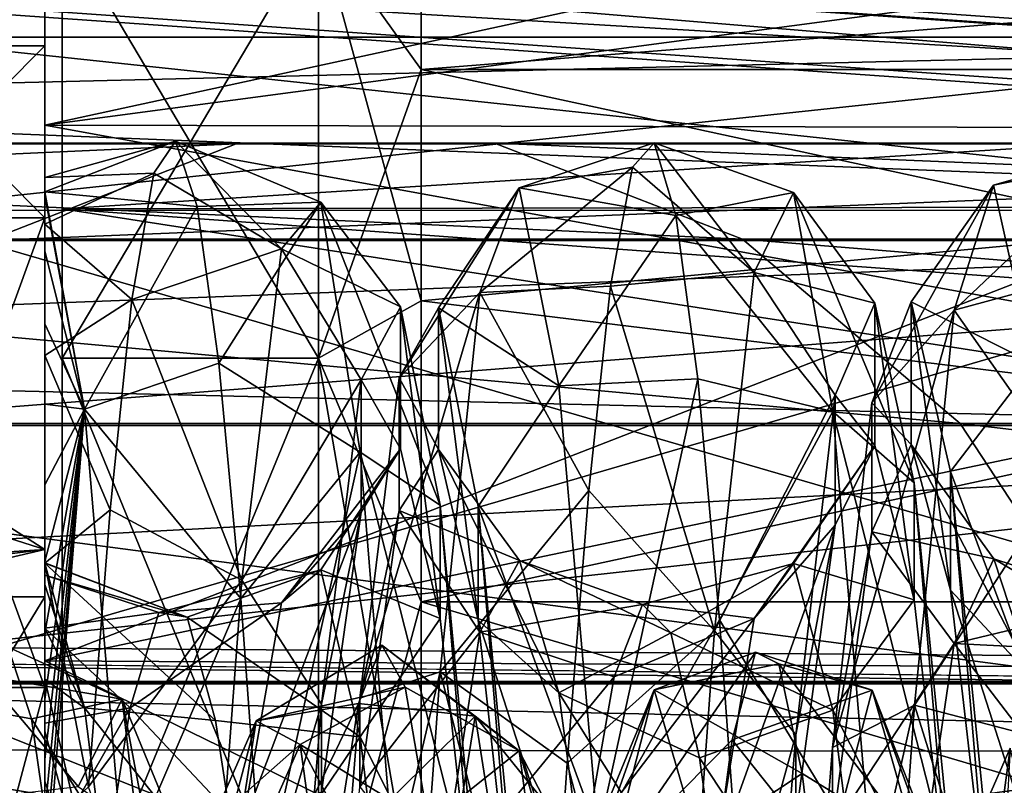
# Model space of a CAD drawing. Header units: metres. Extents: x -150 to 307, y -550 to 84.
# Tile 148 of 256: x 34.35 to 40.11, y 3.18 to 7.65. Entities that reach past the tile are written whole.
import ezdxf

# ---------------------------------------------------------------- set-up
doc = ezdxf.new("R2010")
doc.units = ezdxf.units.M
doc.layers.add('solid_26006363', color=7, linetype='CONTINUOUS')

msp = doc.modelspace()

# ---------------------------------------------------------------- linework, layer by layer
at = {"layer": 'solid_26006363'}
for points in [[(127.5, 9.554543, 20.921537), (8.59064, 8.136375, 21.512774), (9.849643, 6.686681, 22.006552)], [(127.5, 9.554543, -20.921537), (127.5, 3.273239, -22.765894), (8.750681, 8.00323, -21.56266)], [(127.5, 9.554543, 20.921537), (9.849643, 6.686681, 22.006552), (10.829569, 5.089162, 22.429901)], [(127.5, 9.554543, 20.921537), (10.829569, 5.089162, 22.429901), (11.518856, 3.413148, 22.745338)], [(127.5, 3.273241, 22.765894), (127.5, 9.554543, 20.921537), (11.518856, 3.413148, 22.745338)], [(34.599998, 5.673757, 760.885315), (34.599998, 9.460344, 763.444641), (34.599998, 6.546949, 759.791077)], [(61.599998, 6.589975, 759.8255), (34.599998, 6.546949, 759.791077), (34.599998, 9.460344, 763.444641)], [(34.599998, 5.673757, 760.885315), (34.599998, 8.198816, 764.051636), (34.599998, 9.460344, 763.444641)], [(61.599998, 8.2552, 761.511414), (61.599998, 6.589975, 759.8255), (34.599998, 9.460344, 763.444641)], [(34.599998, 5.673757, 775.114685), (34.599998, 6.546949, 776.208923), (34.599998, 9.460344, 772.555359)], [(61.599998, 8.2552, 774.488586), (34.599998, 9.460344, 772.555359), (34.599998, 6.546949, 776.208923)], [(34.599998, 8.198816, 771.948364), (34.599998, 5.673757, 775.114685), (34.599998, 9.460344, 772.555359)], [(20.580677, 9.001838, 785.280457), (53.972324, 6.803407, 788.43457), (20.627794, 9.147927, 784.929932)], [(26.515778, 8.76333, 781.526733), (20.627794, 9.147927, 784.929932), (53.972324, 6.803407, 788.43457)], [(53.925209, 6.657317, 788.785095), (20.578539, 8.989315, 785.292419), (20.541, 8.649134, 785.423523)], [(53.925209, 6.657317, 788.785095), (20.580677, 9.001838, 785.280457), (20.578539, 8.989315, 785.292419)], [(53.925209, 6.657317, 788.785095), (53.972324, 6.803407, 788.43457), (20.580677, 9.001838, 785.280457)], [(26.515778, 8.76333, 781.526733), (53.972324, 6.803407, 788.43457), (54.390438, 6.803407, 784.456482)], [(54.417236, 6.657317, 784.103821), (26.515778, 8.76333, 781.526733), (54.390438, 6.803407, 784.456482)], [(26.542574, 8.617232, 781.174011), (26.515778, 8.76333, 781.526733), (54.417236, 6.657317, 784.103821)], [(34.5, 7.036217, 762.388489), (34.5, 8.209523, 761.453857), (34.5, 8.774182, 765.996765)], [(34.5, 8.774182, 770.003235), (34.5, 8.209523, 774.546143), (34.5, 7.036217, 773.611511)], [(42.5, 8.772268, 770.01178), (34.5, 8.774182, 770.003235), (34.5, 7.036217, 773.611511)], [(42.5, 8.100333, 764.077698), (34.5, 7.036217, 762.388489), (34.5, 8.774182, 765.996765)], [(42.5, 8.100497, 771.921997), (42.5, 8.772268, 770.01178), (34.5, 7.036217, 773.611511)], [(53.885139, -6.304641, 788.928162), (20.541, 8.649134, 785.423523), (20.541002, -8.649134, 785.423523)], [(53.885139, -6.304641, 788.928162), (53.885139, 6.304641, 788.928162), (20.541, 8.649134, 785.423523)], [(53.925209, 6.657317, 788.785095), (20.541, 8.649134, 785.423523), (53.885139, 6.304641, 788.928162)], [(26.542574, 8.617232, 781.174011), (54.407833, 6.304637, 783.955566), (26.533504, 8.264537, 781.025818)], [(26.542574, 8.617232, 781.174011), (54.417236, 6.657317, 784.103821), (54.407833, 6.304637, 783.955566)], [(51.099998, 7.361473, 772.249451), (36.700001, 8.210369, 770.199951), (36.700001, 8.5, 768)], [(51.099998, 8.5, 768), (51.099998, 7.361473, 772.249451), (36.700001, 8.5, 768)], [(36.700001, 7.361216, 763.75), (51.099998, 7.361473, 763.750549), (51.099998, 8.5, 768)], [(36.700001, 8.210369, 765.800049), (36.700001, 7.361216, 763.75), (51.099998, 8.5, 768)], [(26.533504, -8.264537, 781.025818), (26.533504, 8.264537, 781.025818), (54.407833, 6.304637, 783.955566)], [(61.599998, 6.589976, 776.1745), (61.599998, 8.2552, 774.488586), (34.599998, 6.546949, 776.208923)], [(34.5, 8.209523, 774.546143), (29, 8.062544, 774.72644), (29, 6.300116, 776.399902)], [(34.5, 4.556299, 777.4599), (34.5, 8.209523, 774.546143), (29, 6.300116, 776.399902)], [(34.5, 8.209523, 761.453857), (34.5, 4.556299, 758.5401), (29, 8.061594, 761.2724)], [(34.5, 7.036217, 762.388489), (34.5, 4.556299, 758.5401), (34.5, 8.209523, 761.453857)], [(34.5, 7.036217, 773.611511), (34.5, 8.209523, 774.546143), (34.5, 4.556299, 777.4599)], [(36.099998, 8.198816, 764.051636), (34.599998, 8.198816, 764.051636), (34.599998, 5.673757, 760.885315)], [(36.099998, 5.673757, 760.885315), (36.099998, 8.198816, 764.051636), (34.599998, 5.673757, 760.885315)], [(36.099998, 5.673757, 775.114685), (34.599998, 5.673757, 775.114685), (34.599998, 8.198816, 771.948364)], [(36.099998, 8.198816, 771.948364), (36.099998, 5.673757, 775.114685), (34.599998, 8.198816, 771.948364)], [(36.099998, 8.198816, 771.948364), (36.700001, 8.210369, 770.199951), (36.700001, 7.361216, 772.25)], [(36.099998, 8.198816, 764.051636), (36.700001, 7.361216, 763.75), (36.700001, 8.210369, 765.800049)], [(36.099998, 8.198816, 771.948364), (36.700001, 7.361216, 772.25), (36.700001, 6.010407, 774.010437)], [(36.099998, 8.198816, 771.948364), (36.700001, 6.010407, 774.010437), (36.099998, 5.673757, 775.114685)], [(36.099998, 5.673757, 760.885315), (36.700001, 7.361216, 763.75), (36.099998, 8.198816, 764.051636)], [(51.099998, 7.361473, 772.249451), (36.700001, 7.361216, 772.25), (36.700001, 8.210369, 770.199951)], [(34.5, 4.556299, 758.5401), (29, 6.299435, 759.599548), (29, 8.061594, 761.2724)], [(42.5, 7.019295, 773.632874), (42.5, 8.100497, 771.921997), (34.5, 7.036217, 773.611511)], [(42.5, 8.100333, 764.077698), (42.5, 7.019058, 762.366821), (34.5, 7.036217, 762.388489)], [(127.5, 3.273239, -22.765894), (10.303999, 6.052135, -22.189449), (8.750681, 8.00323, -21.56266)], [(33.5, 7.55, 768), (43, 7.549794, 768), (43, 6.538646, 771.774414)], [(33.5, 6.537959, 764.224487), (43, 7.549794, 768), (33.5, 7.55, 768)], [(33.5, 7.55, 768), (43, 6.538646, 771.774414), (33.5, 6.537959, 771.775513)], [(33.5, 6.537959, 764.224487), (43, 6.538646, 764.225586), (43, 7.549794, 768)], [(33.5, 6.495216, 771.749939), (34.5, 6.495216, 771.749939), (34.5, 7.499989, 768)], [(33.5, 7.499989, 768), (34.5, 7.499989, 768), (34.5, 6.495216, 764.250061)], [(33.5, 7.499989, 768), (33.5, 6.495216, 771.749939), (34.5, 7.499989, 768)], [(33.5, 6.495216, 764.250061), (33.5, 7.499989, 768), (34.5, 6.495216, 764.250061)], [(34.5, 6.495216, 764.250061), (34.5, 7.499989, 768), (34.5, 6.495216, 771.749939)], [(36.099998, 5.673757, 760.885315), (36.700001, 6.010407, 761.989563), (36.700001, 7.361216, 763.75)], [(51.099998, 7.361473, 772.249451), (51.099998, 4.250353, 775.360901), (36.700001, 7.361216, 772.25)], [(36.700001, 4.25, 760.638794), (51.099998, 4.250353, 760.639099), (51.099998, 7.361473, 763.750549)], [(36.700001, 6.010407, 761.989563), (36.700001, 4.25, 760.638794), (51.099998, 7.361473, 763.750549)], [(36.700001, 7.361216, 763.75), (36.700001, 6.010407, 761.989563), (51.099998, 7.361473, 763.750549)], [(51.099998, 4.250353, 775.360901), (36.700001, 6.010407, 774.010437), (36.700001, 7.361216, 772.25)], [(34.5, 3.905444, 759.891663), (34.5, 4.556299, 758.5401), (34.5, 7.036217, 762.388489)], [(34.5, 7.036217, 773.611511), (34.5, 4.556299, 777.4599), (34.5, 3.905444, 776.108337)], [(42.5, 7.019295, 773.632874), (34.5, 7.036217, 773.611511), (34.5, 3.905444, 776.108337)], [(42.500004, 5.581282, 760.939575), (34.5, 3.905444, 759.891663), (34.5, 7.036217, 762.388489)], [(42.5, 7.019058, 762.366821), (42.500004, 5.581282, 760.939575), (34.5, 7.036217, 762.388489)], [(42.500004, 5.581589, 775.060181), (42.5, 7.019295, 773.632874), (34.5, 3.905444, 776.108337)], [(35.617901, 6.92732, -238.587921), (34.169083, 6.362432, -239.83667), (23.173119, 6.362432, -225.434799)], [(24.759474, 6.92732, -224.36618), (35.617901, 6.92732, -238.587921), (23.173119, 6.362432, -225.434799)], [(37.128582, 6.929883, -237.285828), (35.617901, 6.92732, -238.587921), (24.759474, 6.92732, -224.36618)], [(26.413565, 6.929883, -223.251923), (37.128582, 6.929883, -237.285828), (24.759474, 6.92732, -224.36618)], [(38.578495, 6.369913, -236.036133), (37.128582, 6.929883, -237.285828), (26.413565, 6.929883, -223.251923)], [(28.00112, 6.369913, -222.182495), (38.578495, 6.369913, -236.036133), (26.413565, 6.929883, -223.251923)], [(48.08231, 6.92732, -251.42543), (46.79137, 6.362432, -252.836792), (34.169083, 6.362432, -239.83667)], [(35.617901, 6.92732, -238.587921), (48.08231, 6.92732, -251.42543), (34.169083, 6.362432, -239.83667)], [(34.5, 6.645444, 768.791687), (35.390415, 6.56148, 770.291199), (35.263214, 6.941547, 768.342651)], [(34.5, 6.729292, 767.488098), (35.263214, 6.941547, 768.342651), (35.136009, 6.755232, 766.366211)], [(34.5, 6.729292, 767.488098), (34.5, 6.645444, 768.791687), (35.263214, 6.941547, 768.342651)], [(35.136009, 6.755232, 766.366211), (35.263214, 6.941547, 768.342651), (35.882309, 6.312604, 765.773743)], [(35.263214, 6.941547, 768.342651), (36.11256, 6.58578, 769.19696), (35.882309, 6.312604, 765.773743)], [(35.263214, 6.941547, 768.342651), (35.390415, 6.56148, 770.291199), (36.11256, 6.58578, 769.19696)], [(49.428368, 6.929883, -249.953796), (48.08231, 6.92732, -251.42543), (35.617901, 6.92732, -238.587921)], [(37.128582, 6.929883, -237.285828), (49.428368, 6.929883, -249.953796), (35.617901, 6.92732, -238.587921)], [(50.72028, 6.369913, -248.541367), (49.428368, 6.929883, -249.953796), (37.128582, 6.929883, -237.285828)], [(38.578495, 6.369913, -236.036133), (50.72028, 6.369913, -248.541367), (37.128582, 6.929883, -237.285828)], [(37.272644, 6.669678, 768.548218), (38.188866, 6.508099, 770.43866), (38.061661, 6.932046, 768.499268)], [(37.272644, 6.669678, 768.548218), (38.061661, 6.932046, 768.499268), (37.93446, 6.790386, 766.519043)], [(37.93446, 6.790386, 766.519043), (38.061661, 6.932046, 768.499268), (38.645359, 6.175023, 765.416565)], [(38.061661, 6.932046, 768.499268), (38.87561, 6.643432, 768.818542), (38.645359, 6.175023, 765.416565)], [(38.061661, 6.932046, 768.499268), (38.188866, 6.508099, 770.43866), (38.87561, 6.643432, 768.818542)], [(40.045513, 6.684798, 768.314087), (40.860111, 6.919013, 768.655579), (40.732906, 6.82208, 766.672668)], [(40.045513, 6.684798, 768.314087), (40.276588, 5.642692, 771.597961), (40.860111, 6.919013, 768.655579)], [(39.814442, 5.9552, 764.947021), (40.732906, 6.82208, 766.672668), (40.605705, 6.168511, 764.798157)], [(39.814442, 5.9552, 764.947021), (40.045513, 6.684798, 768.314087), (40.732906, 6.82208, 766.672668)], [(34.5, 6.457197, 765.835632), (35.136009, 6.755232, 766.366211), (35.008808, 6.017736, 764.52301)], [(34.5, 6.457197, 765.835632), (34.5, 6.729292, 767.488098), (35.136009, 6.755232, 766.366211)], [(35.008808, 6.017736, 764.52301), (35.136009, 6.755232, 766.366211), (35.882309, 6.312604, 765.773743)], [(37.041569, 6.058563, 765.157654), (37.93446, 6.790386, 766.519043), (37.807259, 6.094676, 764.659729)], [(37.041569, 6.058563, 765.157654), (37.272644, 6.669678, 768.548218), (37.93446, 6.790386, 766.519043)], [(37.807259, 6.094676, 764.659729), (37.93446, 6.790386, 766.519043), (38.645359, 6.175023, 765.416565)], [(34.5, 6.457197, 765.835632), (34.5, 6.645444, 768.791687), (34.5, 6.729292, 767.488098)], [(39.333622, 5.413459, 765.374878), (40.045513, 6.684798, 768.314087), (39.814442, 5.9552, 764.947021)], [(39.333622, 5.413459, 765.374878), (39.563797, 6.002809, 768.403687), (40.045513, 6.684798, 768.314087)], [(39.563797, 6.002809, 768.403687), (40.276588, 5.642692, 771.597961), (40.045513, 6.684798, 768.314087)], [(34.5, 6.645444, 768.791687), (34.730843, 5.376724, 771.984497), (35.390415, 6.56148, 770.291199)], [(34.5, 6.624673, 768.908447), (34.730843, 5.376724, 771.984497), (34.5, 6.645444, 768.791687)], [(34.5, 6.624673, 768.908447), (34.5, 6.645444, 768.791687), (34.5, 6.457197, 765.835632)], [(34.5, 6.300362, 770.041992), (34.730843, 5.376724, 771.984497), (34.5, 6.624673, 768.908447)], [(34.5, 6.300362, 770.041992), (34.5, 6.624673, 768.908447), (34.5, 6.457197, 765.835632)], [(36.571507, 5.559509, 765.700317), (37.272644, 6.669678, 768.548218), (37.041569, 6.058563, 765.157654)], [(36.571507, 5.559509, 765.700317), (36.801682, 5.968338, 768.758667), (37.272644, 6.669678, 768.548218)], [(36.801682, 5.968338, 768.758667), (37.503716, 5.513097, 771.793518), (37.272644, 6.669678, 768.548218)], [(37.272644, 6.669678, 768.548218), (37.503716, 5.513097, 771.793518), (38.188866, 6.508099, 770.43866)], [(38.188866, 6.508099, 770.43866), (39.105865, 5.363271, 772.005066), (38.87561, 6.643432, 768.818542)], [(38.645359, 6.175023, 765.416565), (38.87561, 6.643432, 768.818542), (39.351135, 5.996761, 768.514404)], [(38.87561, 6.643432, 768.818542), (39.582134, 4.946734, 771.42865), (39.351135, 5.996761, 768.514404)], [(38.87561, 6.643432, 768.818542), (39.105865, 5.363271, 772.005066), (39.582134, 4.946734, 771.42865)], [(61.599998, 4.589112, 777.444031), (61.599998, 6.589976, 776.1745), (34.599998, 6.546949, 776.208923)], [(61.599998, 6.589975, 759.8255), (61.599998, 4.589112, 758.555969), (34.599998, 6.546949, 759.791077)], [(35.390415, 6.56148, 770.291199), (35.517616, 5.646041, 772.052734), (36.11256, 6.58578, 769.19696)], [(35.517616, 5.646041, 772.052734), (36.342815, 5.12556, 772.305115), (36.11256, 6.58578, 769.19696)], [(35.882309, 6.312604, 765.773743), (36.11256, 6.58578, 769.19696), (36.579124, 5.973625, 768.735901)], [(36.11256, 6.58578, 769.19696), (36.810123, 4.816505, 771.609314), (36.579124, 5.973625, 768.735901)], [(36.11256, 6.58578, 769.19696), (36.342815, 5.12556, 772.305115), (36.810123, 4.816505, 771.609314)], [(33.5, 3.775509, 761.462036), (43, 3.775606, 761.461914), (43, 6.538646, 764.225586)], [(33.5, 3.775509, 761.462036), (43, 6.538646, 764.225586), (33.5, 6.537959, 764.224487)], [(33.5, 6.537959, 771.775513), (43, 6.538646, 771.774414), (43, 3.775606, 774.538086)], [(33.5, 6.537959, 771.775513), (43, 3.775606, 774.538086), (33.5, 3.775509, 774.537964)], [(34.599998, 2.02494, 759.128174), (34.599998, 6.546949, 759.791077), (34.599998, 2.336622, 757.763367)], [(61.599998, 2.354518, 757.767395), (34.599998, 2.336622, 757.763367), (34.599998, 6.546949, 759.791077)], [(34.599998, 2.02494, 759.128174), (34.599998, 5.673757, 760.885315), (34.599998, 6.546949, 759.791077)], [(61.599998, 4.589112, 758.555969), (61.599998, 2.354518, 757.767395), (34.599998, 6.546949, 759.791077)], [(34.599998, -2.336622, 778.236633), (34.599998, 2.336622, 778.236633), (34.599998, 6.546949, 776.208923)], [(61.599998, 4.589112, 777.444031), (34.599998, 6.546949, 776.208923), (34.599998, 2.336622, 778.236633)], [(34.599998, 2.02494, 776.871826), (34.599998, -2.336622, 778.236633), (34.599998, 6.546949, 776.208923)], [(34.599998, 5.673757, 775.114685), (34.599998, 2.02494, 776.871826), (34.599998, 6.546949, 776.208923)], [(34.730843, 5.376724, 771.984497), (35.517616, 5.646041, 772.052734), (35.390415, 6.56148, 770.291199)], [(37.503716, 5.513097, 771.793518), (38.316067, 5.553135, 772.179138), (38.188866, 6.508099, 770.43866)], [(38.188866, 6.508099, 770.43866), (38.316067, 5.553135, 772.179138), (39.105865, 5.363271, 772.005066)], [(33.5, 3.750071, 774.495117), (34.5, 3.750071, 774.495117), (34.5, 6.495216, 771.749939)], [(33.5, 6.495216, 771.749939), (33.5, 3.750071, 774.495117), (34.5, 6.495216, 771.749939)], [(33.5, 6.495216, 764.250061), (34.5, 6.495216, 764.250061), (34.5, 3.750071, 761.504883)], [(33.5, 3.750071, 761.504883), (33.5, 6.495216, 764.250061), (34.5, 3.750071, 761.504883)], [(34.5, 6.495216, 764.250061), (34.5, 4.279716, 769.390686), (34.5, 4.279716, 766.609314)], [(34.5, 3.750071, 761.504883), (34.5, 6.495216, 764.250061), (34.5, 4.279716, 766.609314)], [(34.5, 6.495216, 764.250061), (34.5, 3.750071, 774.495117), (34.5, 4.279716, 769.390686)], [(34.5, 6.495216, 764.250061), (34.5, 6.495216, 771.749939), (34.5, 3.750071, 774.495117)], [(34.5, 5.690978, 764.167786), (34.5, 6.457197, 765.835632), (35.008808, 6.017736, 764.52301)], [(34.5, 6.300362, 770.041992), (34.5, 6.457197, 765.835632), (34.5, 5.690978, 764.167786)], [(39.849941, 5.292864, -234.940247), (38.578495, 6.369913, -236.036133), (28.00112, 6.369913, -222.182495)], [(29.393269, 5.292864, -221.244705), (39.849941, 5.292864, -234.940247), (28.00112, 6.369913, -222.182495)], [(46.79137, 6.362432, -252.836792), (45.660347, 5.281072, -254.073334), (32.899734, 5.281072, -240.93074)], [(34.169083, 6.362432, -239.83667), (46.79137, 6.362432, -252.836792), (32.899734, 5.281072, -240.93074)], [(51.853176, 5.292864, -247.30278), (50.72028, 6.369913, -248.541367), (38.578495, 6.369913, -236.036133)], [(39.849941, 5.292864, -234.940247), (51.853176, 5.292864, -247.30278), (38.578495, 6.369913, -236.036133)], [(26.533504, -8.264537, 781.025818), (54.407833, 6.304637, 783.955566), (54.407833, -6.304637, 783.955566)], [(34.5, 4.556299, 777.4599), (29, 6.300116, 776.399902), (29, 4.2, 777.623413)], [(34.5, 4.556299, 758.5401), (29, 4.2, 758.376587), (29, 6.299435, 759.599548)], [(34.5, 6.300362, 770.041992), (34.5, 5.875259, 770.923584), (34.730843, 5.376724, 771.984497)], [(34.5, 6.300362, 770.041992), (34.5, 5.690978, 764.167786), (34.5, 5.875259, 770.923584)], [(35.008808, 6.017736, 764.52301), (35.882309, 6.312604, 765.773743), (35.652054, 4.377934, 762.936523)], [(35.652054, 4.377934, 762.936523), (35.882309, 6.312604, 765.773743), (36.348122, 5.548488, 765.667603)], [(35.882309, 6.312604, 765.773743), (36.579124, 5.973625, 768.735901), (36.348122, 5.548488, 765.667603)], [(37.807259, 6.094676, 764.659729), (38.645359, 6.175023, 765.416565), (38.415104, 4.081332, 762.694519)], [(38.415104, 4.081332, 762.694519), (38.645359, 6.175023, 765.416565), (39.120132, 5.458403, 765.463928)], [(38.645359, 6.175023, 765.416565), (39.351135, 5.996761, 768.514404), (39.120132, 5.458403, 765.463928)], [(39.814442, 5.9552, 764.947021), (40.605705, 6.168511, 764.798157), (40.478504, 5.011635, 763.184814)], [(127.5, 3.273239, -22.765894), (11.271027, 4.156868, -22.621239), (10.303999, 6.052135, -22.189449)], [(36.341328, 3.688367, 763.246826), (37.041569, 6.058563, 765.157654), (36.810497, 3.841719, 762.520386)], [(36.341328, 3.688367, 763.246826), (36.571507, 5.559509, 765.700317), (37.041569, 6.058563, 765.157654)], [(36.810497, 3.841719, 762.520386), (37.041569, 6.058563, 765.157654), (37.680054, 4.901683, 763.072937)], [(37.041569, 6.058563, 765.157654), (37.807259, 6.094676, 764.659729), (37.680054, 4.901683, 763.072937)], [(37.680054, 4.901683, 763.072937), (37.807259, 6.094676, 764.659729), (38.415104, 4.081332, 762.694519)], [(34.5, 5.690978, 764.167786), (35.008808, 6.017736, 764.52301), (34.881607, 4.789234, 762.963562)], [(34.881607, 4.789234, 762.963562), (35.008808, 6.017736, 764.52301), (35.652054, 4.377934, 762.936523)], [(36.099998, 5.673757, 775.114685), (36.700001, 6.010407, 774.010437), (36.700001, 4.25, 775.361206)], [(36.099998, 5.673757, 760.885315), (36.700001, 4.25, 760.638794), (36.700001, 6.010407, 761.989563)], [(51.099998, 4.250353, 775.360901), (36.700001, 4.25, 775.361206), (36.700001, 6.010407, 774.010437)], [(39.120132, 5.458403, 765.463928), (39.351135, 5.996761, 768.514404), (39.351486, 5.165096, 768.437988)], [(39.564281, 5.169775, 768.344116), (39.563797, 6.002809, 768.403687), (39.333622, 5.413459, 765.374878)], [(39.351135, 5.996761, 768.514404), (39.582508, 4.26309, 770.948914), (39.351486, 5.165096, 768.437988)], [(39.351135, 5.996761, 768.514404), (39.582134, 4.946734, 771.42865), (39.582508, 4.26309, 770.948914)], [(39.563797, 6.002809, 768.403687), (39.793976, 5.013246, 771.326294), (40.276588, 5.642692, 771.597961)], [(39.794491, 4.31909, 770.861877), (39.793976, 5.013246, 771.326294), (39.563797, 6.002809, 768.403687)], [(39.564281, 5.169775, 768.344116), (39.794491, 4.31909, 770.861877), (39.563797, 6.002809, 768.403687)], [(36.348122, 5.548488, 765.667603), (36.579124, 5.973625, 768.735901), (36.579239, 5.145691, 768.626038)], [(36.801804, 5.140823, 768.645691), (36.801682, 5.968338, 768.758667), (36.571507, 5.559509, 765.700317)], [(36.579124, 5.973625, 768.735901), (36.810261, 4.15273, 771.102417), (36.579239, 5.145691, 768.626038)], [(36.579124, 5.973625, 768.735901), (36.810123, 4.816505, 771.609314), (36.810261, 4.15273, 771.102417)], [(36.801682, 5.968338, 768.758667), (37.031857, 4.807321, 771.617493), (37.503716, 5.513097, 771.793518)], [(37.032013, 4.144437, 771.109436), (37.031857, 4.807321, 771.617493), (36.801682, 5.968338, 768.758667)], [(36.801804, 5.140823, 768.645691), (37.032013, 4.144437, 771.109436), (36.801682, 5.968338, 768.758667)], [(39.103447, 3.400211, 763.036621), (39.814442, 5.9552, 764.947021), (39.58337, 3.647267, 762.389038)], [(39.103447, 3.400211, 763.036621), (39.333622, 5.413459, 765.374878), (39.814442, 5.9552, 764.947021)], [(39.58337, 3.647267, 762.389038), (39.814442, 5.9552, 764.947021), (40.478504, 5.011635, 763.184814)], [(34.5, 5.875259, 770.923584), (34.5, 5.406489, 771.614136), (34.730843, 5.376724, 771.984497)], [(34.5, 5.875259, 770.923584), (34.5, 5.690978, 764.167786), (34.5, 5.406489, 771.614136)], [(34.5, 4.477106, 762.748108), (34.5, 5.690978, 764.167786), (34.881607, 4.789234, 762.963562)], [(34.5, 5.406489, 771.614136), (34.5, 5.690978, 764.167786), (34.5, 4.477106, 762.748108)], [(36.099998, 5.673757, 760.885315), (34.599998, 5.673757, 760.885315), (34.599998, 2.02494, 759.128174)], [(36.099998, 2.02494, 759.128174), (36.099998, 5.673757, 760.885315), (34.599998, 2.02494, 759.128174)], [(36.099998, 2.02494, 776.871826), (34.599998, 2.02494, 776.871826), (34.599998, 5.673757, 775.114685)], [(36.099998, 5.673757, 775.114685), (36.099998, 2.02494, 776.871826), (34.599998, 5.673757, 775.114685)], [(34.730843, 5.376724, 771.984497), (35.644821, 4.269923, 773.483643), (35.517616, 5.646041, 772.052734)], [(35.517616, 5.646041, 772.052734), (35.644821, 4.269923, 773.483643), (36.342815, 5.12556, 772.305115)], [(36.099998, 5.673757, 775.114685), (36.700001, 4.25, 775.361206), (36.700001, 2.199962, 776.210388)], [(36.099998, 5.673757, 775.114685), (36.700001, 2.199962, 776.210388), (36.099998, 2.02494, 776.871826)], [(36.099998, 2.02494, 759.128174), (36.700001, 4.25, 760.638794), (36.099998, 5.673757, 760.885315)], [(39.793976, 5.013246, 771.326294), (40.50766, 3.105078, 773.928223), (40.276588, 5.642692, 771.597961)], [(42.5, 3.859486, 776.130432), (42.500004, 5.581589, 775.060181), (34.5, 3.905444, 776.108337)], [(42.500004, 5.581282, 760.939575), (42.5, 3.85916, 759.869385), (34.5, 3.905444, 759.891663)], [(35.652054, 4.377934, 762.936523), (36.348122, 5.548488, 765.667603), (36.117123, 3.653702, 763.217102)], [(36.117123, 3.653702, 763.217102), (36.348122, 5.548488, 765.667603), (36.348221, 4.775465, 765.983826)], [(36.571598, 4.784678, 766.012085), (36.571507, 5.559509, 765.700317), (36.341328, 3.688367, 763.246826)], [(36.348122, 5.548488, 765.667603), (36.579239, 5.145691, 768.626038), (36.348221, 4.775465, 765.983826)], [(36.571598, 4.784678, 766.012085), (36.801804, 5.140823, 768.645691), (36.571507, 5.559509, 765.700317)], [(37.503716, 5.513097, 771.793518), (37.734787, 2.895353, 774.033386), (38.316067, 5.553135, 772.179138)], [(37.734787, 2.895353, 774.033386), (38.443268, 4.145074, 773.578613), (38.316067, 5.553135, 772.179138)], [(38.316067, 5.553135, 772.179138), (38.443268, 4.145074, 773.578613), (39.105865, 5.363271, 772.005066)], [(37.031857, 4.807321, 771.617493), (37.734787, 2.895353, 774.033386), (37.503716, 5.513097, 771.793518)], [(38.415104, 4.081332, 762.694519), (39.120132, 5.458403, 765.463928), (38.889133, 3.474257, 763.085205)], [(38.889133, 3.474257, 763.085205), (39.120132, 5.458403, 765.463928), (39.120464, 4.698775, 765.811035)], [(39.334076, 4.66031, 765.73584), (39.333622, 5.413459, 765.374878), (39.103447, 3.400211, 763.036621)], [(39.120132, 5.458403, 765.463928), (39.351486, 5.165096, 768.437988), (39.120464, 4.698775, 765.811035)], [(39.334076, 4.66031, 765.73584), (39.564281, 5.169775, 768.344116), (39.333622, 5.413459, 765.374878)], [(34.5, 5.406489, 771.614136), (34.5, 4.935046, 772.146423), (34.730843, 5.376724, 771.984497)], [(34.5, 5.406489, 771.614136), (34.5, 4.477106, 762.748108), (34.5, 4.935046, 772.146423)], [(34.5, 2.497232, 773.572083), (34.961918, 2.68207, 774.131226), (34.730843, 5.376724, 771.984497)], [(34.5, 2.742429, 773.503235), (34.5, 2.497232, 773.572083), (34.730843, 5.376724, 771.984497)], [(34.5, 3.018389, 773.407532), (34.5, 2.742429, 773.503235), (34.730843, 5.376724, 771.984497)], [(34.5, 3.330072, 773.276367), (34.5, 3.018389, 773.407532), (34.730843, 5.376724, 771.984497)], [(34.5, 3.68018, 773.098511), (34.5, 3.330072, 773.276367), (34.730843, 5.376724, 771.984497)], [(34.5, 4.067681, 772.861511), (34.5, 3.68018, 773.098511), (34.730843, 5.376724, 771.984497)], [(34.5, 4.486744, 772.551758), (34.5, 4.067681, 772.861511), (34.730843, 5.376724, 771.984497)], [(34.5, 4.935046, 772.146423), (34.5, 4.486744, 772.551758), (34.730843, 5.376724, 771.984497)], [(34.730843, 5.376724, 771.984497), (34.961918, 2.68207, 774.131226), (35.644821, 4.269923, 773.483643)], [(38.443268, 4.145074, 773.578613), (39.336121, 2.671482, 774.137451), (39.105865, 5.363271, 772.005066)], [(39.105865, 5.363271, 772.005066), (39.813137, 2.586447, 773.434692), (39.582134, 4.946734, 771.42865)], [(39.105865, 5.363271, 772.005066), (39.336121, 2.671482, 774.137451), (39.813137, 2.586447, 773.434692)], [(40.839718, 3.786167, -234.087143), (39.849941, 5.292864, -234.940247), (29.393269, 5.292864, -221.244705)], [(30.477005, 3.786167, -220.514664), (40.839718, 3.786167, -234.087143), (29.393269, 5.292864, -221.244705)], [(45.660347, 5.281072, -254.073334), (44.781044, 3.771021, -255.034653), (31.912897, 3.771021, -241.781326)], [(32.899734, 5.281072, -240.93074), (45.660347, 5.281072, -254.073334), (31.912897, 3.771021, -241.781326)], [(52.735096, 3.786167, -246.338593), (51.853176, 5.292864, -247.30278), (39.849941, 5.292864, -234.940247)], [(40.839718, 3.786167, -234.087143), (52.735096, 3.786167, -246.338593), (39.849941, 5.292864, -234.940247)], [(35.644821, 4.269923, 773.483643), (35.772022, 2.545409, 774.467102), (36.342815, 5.12556, 772.305115)], [(35.772022, 2.545409, 774.467102), (36.573071, 2.316279, 774.280151), (36.342815, 5.12556, 772.305115)], [(36.579239, 5.145691, 768.626038), (36.113087, 4.437934, 768.79071), (35.882786, 4.245836, 766.485596)], [(36.348221, 4.775465, 765.983826), (36.579239, 5.145691, 768.626038), (35.882786, 4.245836, 766.485596)], [(36.579239, 5.145691, 768.626038), (36.810261, 4.15273, 771.102417), (36.113087, 4.437934, 768.79071)], [(36.342815, 5.12556, 772.305115), (37.041126, 2.38362, 773.526672), (36.810123, 4.816505, 771.609314)], [(36.342815, 5.12556, 772.305115), (36.573071, 2.316279, 774.280151), (37.041126, 2.38362, 773.526672)], [(37.27346, 4.492201, 768.356628), (36.801804, 5.140823, 768.645691), (36.571598, 4.784678, 766.012085)], [(37.504589, 3.719173, 770.544556), (37.032013, 4.144437, 771.109436), (36.801804, 5.140823, 768.645691)], [(37.27346, 4.492201, 768.356628), (37.504589, 3.719173, 770.544556), (36.801804, 5.140823, 768.645691)], [(39.351486, 5.165096, 768.437988), (38.876675, 4.47522, 768.541199), (38.646378, 4.154466, 766.250427)], [(39.120464, 4.698775, 765.811035), (39.351486, 5.165096, 768.437988), (38.646378, 4.154466, 766.250427)], [(39.351486, 5.165096, 768.437988), (39.582508, 4.26309, 770.948914), (38.876675, 4.47522, 768.541199)], [(40.047009, 4.501633, 768.205811), (39.564281, 5.169775, 768.344116), (39.334076, 4.66031, 765.73584)], [(40.278137, 3.802408, 770.418396), (39.794491, 4.31909, 770.861877), (39.564281, 5.169775, 768.344116)], [(40.047009, 4.501633, 768.205811), (40.278137, 3.802408, 770.418396), (39.564281, 5.169775, 768.344116)], [(39.58337, 3.647267, 762.389038), (40.478504, 5.011635, 763.184814), (40.351303, 3.445843, 761.964355)], [(39.793976, 5.013246, 771.326294), (40.024151, 2.705053, 773.373962), (40.50766, 3.105078, 773.928223)], [(40.024696, 2.332069, 772.626709), (40.024151, 2.705053, 773.373962), (39.793976, 5.013246, 771.326294)], [(39.794491, 4.31909, 770.861877), (40.024696, 2.332069, 772.626709), (39.793976, 5.013246, 771.326294)], [(34.5, 4.935046, 772.146423), (34.5, 4.477106, 762.748108), (34.5, 4.486744, 772.551758)], [(36.810497, 3.841719, 762.520386), (37.680054, 4.901683, 763.072937), (37.552853, 3.308746, 761.888123)], [(37.552853, 3.308746, 761.888123), (37.680054, 4.901683, 763.072937), (38.415104, 4.081332, 762.694519)], [(39.582134, 4.946734, 771.42865), (39.813526, 2.231715, 772.67865), (39.582508, 4.26309, 770.948914)], [(39.582134, 4.946734, 771.42865), (39.813137, 2.586447, 773.434692), (39.813526, 2.231715, 772.67865)], [(34.5, 4.477106, 762.748108), (34.881607, 4.789234, 762.963562), (34.754406, 3.169963, 761.815002)], [(34.754406, 3.169963, 761.815002), (34.881607, 4.789234, 762.963562), (35.652054, 4.377934, 762.936523)], [(36.341393, 3.1697, 763.901489), (36.571598, 4.784678, 766.012085), (36.341328, 3.688367, 763.246826)], [(37.042332, 4.074072, 766.074097), (36.571598, 4.784678, 766.012085), (36.341393, 3.1697, 763.901489)], [(37.042332, 4.074072, 766.074097), (37.27346, 4.492201, 768.356628), (36.571598, 4.784678, 766.012085)], [(36.810123, 4.816505, 771.609314), (37.041283, 2.059637, 772.756897), (36.810261, 4.15273, 771.102417)], [(36.810123, 4.816505, 771.609314), (37.041126, 2.38362, 773.526672), (37.041283, 2.059637, 772.756897)], [(37.031857, 4.807321, 771.617493), (37.262035, 2.381838, 773.52478), (37.734787, 2.895353, 774.033386)], [(37.262218, 2.057664, 772.755127), (37.262035, 2.381838, 773.52478), (37.031857, 4.807321, 771.617493)], [(37.032013, 4.144437, 771.109436), (37.262218, 2.057664, 772.755127), (37.031857, 4.807321, 771.617493)], [(36.348221, 4.775465, 765.983826), (35.882786, 4.245836, 766.485596), (35.652485, 2.935793, 764.579224)], [(36.117199, 3.140133, 763.875732), (36.348221, 4.775465, 765.983826), (35.652485, 2.935793, 764.579224)], [(36.117123, 3.653702, 763.217102), (36.348221, 4.775465, 765.983826), (36.117199, 3.140133, 763.875732)], [(39.120464, 4.698775, 765.811035), (38.646378, 4.154466, 766.250427), (38.416077, 2.739825, 764.420349)], [(38.889446, 2.987664, 763.763977), (39.120464, 4.698775, 765.811035), (38.416077, 2.739825, 764.420349)], [(38.889133, 3.474257, 763.085205), (39.120464, 4.698775, 765.811035), (38.889446, 2.987664, 763.763977)], [(39.10387, 2.924734, 763.723206), (39.334076, 4.66031, 765.73584), (39.103447, 3.400211, 763.036621)], [(39.81588, 4.007201, 765.938599), (39.334076, 4.66031, 765.73584), (39.10387, 2.924734, 763.723206)], [(39.81588, 4.007201, 765.938599), (40.047009, 4.501633, 768.205811), (39.334076, 4.66031, 765.73584)], [(14.779985, 2.150141, 778.277466), (34.5, 4.556299, 777.4599), (29, 4.2, 777.623413)], [(14.779985, 2.150141, 778.277466), (15, 0, 778.5), (34.5, 4.556299, 777.4599)], [(15, 0, 778.5), (34.5, 0, 778.5), (34.5, 4.556299, 777.4599)], [(34.5, 4.556299, 758.5401), (34.5, 0, 757.5), (29, 4.2, 758.376587)], [(34.5, 0, 759), (34.5, 0, 757.5), (34.5, 4.556299, 758.5401)], [(34.5, 0, 759), (34.5, 4.556299, 758.5401), (34.5, 3.905444, 759.891663)], [(34.5, 3.905444, 776.108337), (34.5, 4.556299, 777.4599), (34.5, 0, 778.5)], [(61.599998, 2.354519, 778.232605), (61.599998, 4.589112, 777.444031), (34.599998, 2.336622, 778.236633)], [(37.042332, 4.074072, 766.074097), (37.993168, 4.235565, 767.650024), (37.27346, 4.492201, 768.356628)], [(37.27346, 4.492201, 768.356628), (37.993168, 4.235565, 767.650024), (38.159508, 4.069637, 769.224976)], [(37.27346, 4.492201, 768.356628), (38.159508, 4.069637, 769.224976), (37.504589, 3.719173, 770.544556)], [(39.81588, 4.007201, 765.938599), (40.820972, 4.249917, 768.026672), (40.047009, 4.501633, 768.205811)], [(40.047009, 4.501633, 768.205811), (40.820972, 4.249917, 768.026672), (40.987312, 3.945102, 769.580688)], [(40.047009, 4.501633, 768.205811), (40.987312, 3.945102, 769.580688), (40.278137, 3.802408, 770.418396)], [(34.5, 4.47863, 768.48291), (34.5, 4.486744, 772.551758), (34.5, 4.477106, 762.748108)], [(34.5, 4.099464, 770.196899), (34.5, 4.067681, 772.861511), (34.5, 4.486744, 772.551758)], [(34.5, 4.351403, 769.42041), (34.5, 4.486744, 772.551758), (34.5, 4.477601, 768.508179)], [(34.5, 4.47863, 768.48291), (34.5, 4.477601, 768.508179), (34.5, 4.486744, 772.551758)], [(34.5, 4.099464, 770.196899), (34.5, 4.486744, 772.551758), (34.5, 4.351403, 769.42041)], [(34.5, 4.47863, 768.48291), (35.331707, 4.162164, 768.859558), (34.5, 4.477601, 768.508179)], [(34.5, 4.407112, 767.471802), (35.331707, 4.162164, 768.859558), (34.5, 4.47863, 768.48291)], [(34.5, 4.407112, 767.471802), (34.5, 4.47863, 768.48291), (34.5, 4.477106, 762.748108)], [(34.5, 4.477601, 768.508179), (35.331707, 4.162164, 768.859558), (35.498047, 3.558507, 770.323669)], [(34.5, 4.477601, 768.508179), (35.498047, 3.558507, 770.323669), (34.731045, 3.631756, 770.667847)], [(34.5, 4.351403, 769.42041), (34.5, 4.477601, 768.508179), (34.731045, 3.631756, 770.667847)], [(34.5, 2.933525, 761.723206), (34.5, 4.477106, 762.748108), (34.754406, 3.169963, 761.815002)], [(34.5, 4.407112, 767.471802), (34.5, 4.477106, 762.748108), (34.5, 2.933525, 761.723206)], [(36.113087, 4.437934, 768.79071), (35.331707, 4.162164, 768.859558), (35.165367, 4.187901, 767.276123)], [(35.882786, 4.245836, 766.485596), (36.113087, 4.437934, 768.79071), (35.165367, 4.187901, 767.276123)], [(36.113087, 4.437934, 768.79071), (36.343384, 3.461508, 770.887634), (35.331707, 4.162164, 768.859558)], [(36.810261, 4.15273, 771.102417), (36.343384, 3.461508, 770.887634), (36.113087, 4.437934, 768.79071)], [(38.876675, 4.47522, 768.541199), (38.159508, 4.069637, 769.224976), (37.993168, 4.235565, 767.650024)], [(38.646378, 4.154466, 766.250427), (38.876675, 4.47522, 768.541199), (37.993168, 4.235565, 767.650024)], [(38.876675, 4.47522, 768.541199), (39.106976, 3.617633, 770.689453), (38.159508, 4.069637, 769.224976)], [(39.582508, 4.26309, 770.948914), (39.106976, 3.617633, 770.689453), (38.876675, 4.47522, 768.541199)], [(34.5, 4.407112, 767.471802), (35.165367, 4.187901, 767.276123), (35.331707, 4.162164, 768.859558)], [(34.5, 4.407112, 767.471802), (34.5, 4.097779, 766.448181), (35.165367, 4.187901, 767.276123)], [(34.5, 4.407112, 767.471802), (34.5, 2.933525, 761.723206), (34.5, 4.097779, 766.448181)], [(34.754406, 3.169963, 761.815002), (35.652054, 4.377934, 762.936523), (35.421799, 1.29098, 761.432007)], [(35.421799, 1.29098, 761.432007), (35.652054, 4.377934, 762.936523), (36.117123, 3.653702, 763.217102)], [(34.5, 4.099464, 770.196899), (34.5, 4.351403, 769.42041), (34.731045, 3.631756, 770.667847)], [(40.509266, 2.094932, 771.989746), (40.024696, 2.332069, 772.626709), (39.794491, 4.31909, 770.861877)], [(40.278137, 3.802408, 770.418396), (40.509266, 2.094932, 771.989746), (39.794491, 4.31909, 770.861877)], [(33.5, 2.645066, 764.359436), (34.5, 2.645066, 764.359436), (34.5, 4.279716, 766.609314)], [(33.5, 4.279716, 766.609314), (34.5, 4.279716, 766.609314), (34.5, 4.279716, 769.390686)], [(33.5, 2.645066, 764.359436), (34.5, 4.279716, 766.609314), (33.5, 4.279716, 766.609314)], [(33.5, 4.279716, 769.390686), (34.5, 4.279716, 769.390686), (34.5, 2.645066, 771.640564)], [(33.5, 4.279716, 766.609314), (34.5, 4.279716, 769.390686), (33.5, 4.279716, 769.390686)], [(33.5, 4.279716, 769.390686), (34.5, 2.645066, 771.640564), (33.5, 2.645066, 771.640564)], [(34.5, 3.750071, 761.504883), (34.5, 4.279716, 766.609314), (34.5, 2.645066, 764.359436)], [(34.5, 3.750071, 774.495117), (34.5, 2.645066, 771.640564), (34.5, 4.279716, 769.390686)], [(34.961918, 2.68207, 774.131226), (35.772022, 2.545409, 774.467102), (35.644821, 4.269923, 773.483643)], [(39.582508, 4.26309, 770.948914), (39.813526, 2.231715, 772.67865), (39.106976, 3.617633, 770.689453)], [(35.882786, 4.245836, 766.485596), (35.165367, 4.187901, 767.276123), (34.999023, 3.632141, 765.793152)], [(35.652485, 2.935793, 764.579224), (35.882786, 4.245836, 766.485596), (34.999023, 3.632141, 765.793152)], [(36.099998, 2.02494, 759.128174), (36.700001, 2.199962, 759.789612), (36.700001, 4.25, 760.638794)], [(51.099998, 4.250353, 775.360901), (51.099998, 0, 776.499878), (36.700001, 4.25, 775.361206)], [(36.700001, 0, 759.5), (51.099998, 0, 759.500122), (51.099998, 4.250353, 760.639099)], [(36.700001, 2.199962, 759.789612), (36.700001, 0, 759.5), (51.099998, 4.250353, 760.639099)], [(36.700001, 4.25, 760.638794), (36.700001, 2.199962, 759.789612), (51.099998, 4.250353, 760.639099)], [(51.099998, 0, 776.499878), (36.700001, 2.199962, 776.210388), (36.700001, 4.25, 775.361206)], [(37.042332, 4.074072, 766.074097), (37.826828, 3.81338, 766.123657), (37.993168, 4.235565, 767.650024)], [(38.646378, 4.154466, 766.250427), (37.993168, 4.235565, 767.650024), (37.826828, 3.81338, 766.123657)], [(39.81588, 4.007201, 765.938599), (40.654629, 3.964625, 766.468933), (40.820972, 4.249917, 768.026672)], [(90.905594, 2.485335, -22.865326), (11.843084, 2.248052, -22.889872), (11.271027, 4.156868, -22.621239)], [(92.163277, 3.140251, -22.784618), (90.905594, 2.485335, -22.865326), (11.271027, 4.156868, -22.621239)], [(93.621544, 3.189901, -22.777719), (92.163277, 3.140251, -22.784618), (11.271027, 4.156868, -22.621239)], [(127.5, 3.273239, -22.765894), (93.621544, 3.189901, -22.777719), (11.271027, 4.156868, -22.621239)], [(34.5, 0, 757.5), (14.367007, 3.62076, 758.144043), (15.288885, 4.2, 758.376587)], [(34.5, 0, 757.5), (15.288885, 4.2, 758.376587), (29, 4.2, 758.376587)], [(34.5, 4.097779, 766.448181), (34.999023, 3.632141, 765.793152), (35.165367, 4.187901, 767.276123)], [(36.343384, 3.461508, 770.887634), (35.498047, 3.558507, 770.323669), (35.331707, 4.162164, 768.859558)], [(36.810261, 4.15273, 771.102417), (37.041283, 2.059637, 772.756897), (36.343384, 3.461508, 770.887634)], [(37.735718, 1.959966, 772.0578), (37.262218, 2.057664, 772.755127), (37.032013, 4.144437, 771.109436)], [(37.504589, 3.719173, 770.544556), (37.735718, 1.959966, 772.0578), (37.032013, 4.144437, 771.109436)], [(38.646378, 4.154466, 766.250427), (37.826828, 3.81338, 766.123657), (37.660484, 2.861701, 764.857849)], [(38.416077, 2.739825, 764.420349), (38.646378, 4.154466, 766.250427), (37.660484, 2.861701, 764.857849)], [(37.734787, 2.895353, 774.033386), (38.570469, 2.398803, 774.522888), (38.443268, 4.145074, 773.578613)], [(38.443268, 4.145074, 773.578613), (38.570469, 2.398803, 774.522888), (39.336121, 2.671482, 774.137451)], [(34.5, 3.79944, 770.801147), (34.5, 4.067681, 772.861511), (34.5, 4.099464, 770.196899)], [(34.5, 3.79944, 770.801147), (34.5, 4.099464, 770.196899), (34.731045, 3.631756, 770.667847)], [(34.5, 4.097779, 766.448181), (34.5, 3.542161, 765.501648), (34.999023, 3.632141, 765.793152)], [(34.5, 4.097779, 766.448181), (34.5, 2.933525, 761.723206), (34.5, 3.542161, 765.501648)], [(34.5, 3.79944, 770.801147), (34.5, 3.68018, 773.098511), (34.5, 4.067681, 772.861511)], [(36.811203, 2.575658, 764.302307), (37.042332, 4.074072, 766.074097), (36.341393, 3.1697, 763.901489)], [(36.811203, 2.575658, 764.302307), (37.826828, 3.81338, 766.123657), (37.042332, 4.074072, 766.074097)], [(37.504589, 3.719173, 770.544556), (38.159508, 4.069637, 769.224976), (38.325851, 3.338635, 770.629822)], [(37.552853, 3.308746, 761.888123), (38.415104, 4.081332, 762.694519), (38.184849, 0.913423, 761.368958)], [(39.106976, 3.617633, 770.689453), (38.325851, 3.338635, 770.629822), (38.159508, 4.069637, 769.224976)], [(38.184849, 0.913423, 761.368958), (38.415104, 4.081332, 762.694519), (38.889133, 3.474257, 763.085205)], [(34.284313, 3.986079, 767.666565), (34.420849, 3.568225, 766.192322), (33.665218, 3.706109, 767.517456)], [(34.951942, 3.681499, 767.361877), (34.284313, 3.986079, 767.666565), (34.147778, 3.818959, 769.189758)], [(34.951942, 3.681499, 767.361877), (34.420849, 3.568225, 766.192322), (34.284313, 3.986079, 767.666565)], [(36.468868, 3.997919, 768.129028), (36.605404, 3.75307, 766.616333), (35.734024, 3.555788, 769.150879)], [(36.332333, 3.656057, 769.622742), (36.468868, 3.997919, 768.129028), (35.734024, 3.555788, 769.150879)], [(37.014774, 3.5828, 769.060303), (36.468868, 3.997919, 768.129028), (36.332333, 3.656057, 769.622742)], [(37.272629, 3.380107, 766.407654), (36.605404, 3.75307, 766.616333), (36.468868, 3.997919, 768.129028)], [(37.014774, 3.5828, 769.060303), (37.272629, 3.380107, 766.407654), (36.468868, 3.997919, 768.129028)], [(39.584751, 2.450215, 764.218018), (39.81588, 4.007201, 765.938599), (39.10387, 2.924734, 763.723206)], [(39.584751, 2.450215, 764.218018), (40.488289, 3.12884, 765.123718), (39.81588, 4.007201, 765.938599)], [(39.81588, 4.007201, 765.938599), (40.488289, 3.12884, 765.123718), (40.654629, 3.964625, 766.468933)], [(38.653423, 3.95629, 768.589722), (38.061428, 3.736185, 768.095032), (37.80283, 2.720524, 770.562561)], [(38.516888, 3.444258, 770.033997), (38.653423, 3.95629, 768.589722), (37.80283, 2.720524, 770.562561)], [(38.653423, 3.95629, 768.589722), (38.789955, 3.887719, 767.058899), (38.061428, 3.736185, 768.095032)], [(39.335464, 3.735714, 768.07135), (38.653423, 3.95629, 768.589722), (38.516888, 3.444258, 770.033997)], [(39.335464, 3.735714, 768.07135), (38.789955, 3.887719, 767.058899), (38.653423, 3.95629, 768.589722)], [(34.5, 3.905444, 776.108337), (34.5, 0, 778.5), (34.5, 0, 777)], [(42.5, 3.859486, 776.130432), (34.5, 3.905444, 776.108337), (34.5, 0, 777)], [(42.5, 0, 759), (34.5, 0, 759), (34.5, 3.905444, 759.891663)], [(42.5, 3.85916, 759.869385), (42.5, 0, 759), (34.5, 3.905444, 759.891663)], [(42.5, 3.859486, 776.130432), (34.5, 0, 777), (42.5, 0, 777)], [(38.789955, 3.887719, 767.058899), (38.926491, 3.24861, 765.666199), (38.061428, 3.736185, 768.095032)], [(39.593319, 2.836277, 765.567688), (38.926491, 3.24861, 765.666199), (38.789955, 3.887719, 767.058899)], [(39.335464, 3.735714, 768.07135), (39.593319, 2.836277, 765.567688), (38.789955, 3.887719, 767.058899)], [(34.694088, 3.17291, 769.973145), (34.147778, 3.818959, 769.189758), (34.011246, 3.091391, 770.538391)], [(34.694088, 3.17291, 769.973145), (34.951942, 3.681499, 767.361877), (34.147778, 3.818959, 769.189758)], [(34.5, 3.494781, 771.267334), (34.5, 3.68018, 773.098511), (34.5, 3.79944, 770.801147)], [(34.5, 3.79944, 770.801147), (34.731045, 3.631756, 770.667847), (34.962173, 1.822796, 772.121216)], [(34.5, 3.494781, 771.267334), (34.5, 3.79944, 770.801147), (34.962173, 1.822796, 772.121216)], [(36.111153, 0.847078, 762.043579), (36.810497, 3.841719, 762.520386), (36.579426, 0.606686, 761.335388)], [(36.111153, 0.847078, 762.043579), (36.341328, 3.688367, 763.246826), (36.810497, 3.841719, 762.520386)], [(36.579426, 0.606686, 761.335388), (36.810497, 3.841719, 762.520386), (37.425652, 1.445838, 761.202026)], [(36.810497, 3.841719, 762.520386), (37.552853, 3.308746, 761.888123), (37.425652, 1.445838, 761.202026)], [(36.811203, 2.575658, 764.302307), (37.660484, 2.861701, 764.857849), (37.826828, 3.81338, 766.123657)], [(41.467472, 1.972128, -233.546066), (40.839718, 3.786167, -234.087143), (30.477005, 3.786167, -220.514664)], [(31.164354, 1.972128, -220.051636), (41.467472, 1.972128, -233.546066), (30.477005, 3.786167, -220.514664)], [(44.781044, 3.771021, -255.034653), (44.224846, 1.954857, -255.642746), (31.288675, 1.954857, -242.319351)], [(31.912897, 3.771021, -241.781326), (44.781044, 3.771021, -255.034653), (31.288675, 1.954857, -242.319351)], [(33.5, 0, 760.450012), (43, 0, 760.450012), (43, 3.775606, 761.461914)], [(33.5, 0, 760.450012), (43, 3.775606, 761.461914), (33.5, 3.775509, 761.462036)], [(33.5, 3.775509, 774.537964), (43, 3.775606, 774.538086), (43, 0, 775.549988)], [(33.5, 3.775509, 774.537964), (43, 0, 775.549988), (33.5, 0, 775.549988)], [(33.5, 0, 775.5), (34.5, 0, 775.5), (34.5, 3.750071, 774.495117)], [(33.5, 3.750071, 774.495117), (33.5, 0, 775.5), (34.5, 3.750071, 774.495117)], [(33.5, 3.750071, 761.504883), (34.5, 3.750071, 761.504883), (34.5, 0, 760.5)], [(33.5, 0, 760.5), (33.5, 3.750071, 761.504883), (34.5, 0, 760.5)], [(34.5, 3.750071, 761.504883), (34.5, 2.645066, 764.359436), (34.5, 0, 763.5)], [(34.5, 0, 760.5), (34.5, 3.750071, 761.504883), (34.5, 0, 763.5)], [(34.5, 3.750071, 774.495117), (34.5, 0, 775.5), (34.5, 2.645066, 771.640564)], [(36.605404, 3.75307, 766.616333), (35.992622, 3.417024, 766.486023), (35.734024, 3.555788, 769.150879)], [(36.605404, 3.75307, 766.616333), (36.741936, 2.957442, 765.306763), (35.992622, 3.417024, 766.486023)], [(37.272629, 3.380107, 766.407654), (36.741936, 2.957442, 765.306763), (36.605404, 3.75307, 766.616333)], [(34.557384, 2.626719, 764.983337), (33.923817, 2.43965, 765.168701), (33.665218, 3.706109, 767.517456)], [(34.420849, 3.568225, 766.192322), (34.557384, 2.626719, 764.983337), (33.665218, 3.706109, 767.517456)], [(36.341393, 3.1697, 763.901489), (36.341328, 3.688367, 763.246826), (36.111153, 0.847078, 762.043579)], [(37.504589, 3.719173, 770.544556), (38.325851, 3.338635, 770.629822), (38.492191, 2.14406, 771.669556)], [(37.504589, 3.719173, 770.544556), (38.492191, 2.14406, 771.669556), (37.735718, 1.959966, 772.0578)], [(38.061428, 3.736185, 768.095032), (37.797626, 3.099873, 768.071838), (37.539291, 2.263454, 770.119263)], [(37.80283, 2.720524, 770.562561), (38.061428, 3.736185, 768.095032), (37.539291, 2.263454, 770.119263)], [(38.061428, 3.736185, 768.095032), (38.32003, 2.847265, 765.579041), (37.797626, 3.099873, 768.071838)], [(38.926491, 3.24861, 765.666199), (38.32003, 2.847265, 765.579041), (38.061428, 3.736185, 768.095032)], [(39.07761, 2.7413, 770.538879), (39.335464, 3.735714, 768.07135), (38.516888, 3.444258, 770.033997)], [(39.572655, 3.085707, 768.289917), (39.335464, 3.735714, 768.07135), (39.07761, 2.7413, 770.538879)], [(39.839314, 2.450011, 766.101807), (39.593319, 2.836277, 765.567688), (39.335464, 3.735714, 768.07135)], [(39.572655, 3.085707, 768.289917), (39.839314, 2.450011, 766.101807), (39.335464, 3.735714, 768.07135)], [(34.951942, 3.681499, 767.361877), (35.209797, 2.323721, 765.074097), (34.420849, 3.568225, 766.192322)], [(34.5, 3.494781, 771.267334), (34.5, 3.330072, 773.276367), (34.5, 3.68018, 773.098511)], [(34.5, 2.76074, 764.706177), (34.832684, 2.572055, 764.616638), (34.999023, 3.632141, 765.793152)], [(34.5, 3.542161, 765.501648), (34.5, 2.76074, 764.706177), (34.999023, 3.632141, 765.793152)], [(35.039455, 2.936547, 768.99115), (34.951942, 3.681499, 767.361877), (34.694088, 3.17291, 769.973145)], [(34.731045, 3.631756, 770.667847), (35.498047, 3.558507, 770.323669), (35.664391, 2.460746, 771.465149)], [(34.731045, 3.631756, 770.667847), (35.664391, 2.460746, 771.465149), (34.962173, 1.822796, 772.121216)], [(35.652485, 2.935793, 764.579224), (34.999023, 3.632141, 765.793152), (34.832684, 2.572055, 764.616638)], [(35.306114, 2.820595, 766.715515), (35.209797, 2.323721, 765.074097), (34.951942, 3.681499, 767.361877)], [(35.039455, 2.936547, 768.99115), (35.306114, 2.820595, 766.715515), (34.951942, 3.681499, 767.361877)], [(35.421799, 1.29098, 761.432007), (36.117123, 3.653702, 763.217102), (35.88612, 0.791145, 762.033447)], [(36.332333, 3.656057, 769.622742), (35.734024, 3.555788, 769.150879), (35.475422, 1.881931, 771.229004)], [(36.195797, 2.777654, 770.878296), (36.332333, 3.656057, 769.622742), (35.475422, 1.881931, 771.229004)], [(35.88612, 0.791145, 762.033447), (36.117123, 3.653702, 763.217102), (36.117199, 3.140133, 763.875732)], [(37.014774, 3.5828, 769.060303), (36.332333, 3.656057, 769.622742), (36.195797, 2.777654, 770.878296)], [(38.873268, 0.492609, 762.003845), (39.58337, 3.647267, 762.389038), (39.352295, 0.372682, 761.318237)], [(38.873268, 0.492609, 762.003845), (39.103447, 3.400211, 763.036621), (39.58337, 3.647267, 762.389038)], [(39.352295, 0.372682, 761.318237), (39.58337, 3.647267, 762.389038), (40.224098, 1.598894, 761.236389)], [(39.58337, 3.647267, 762.389038), (40.351303, 3.445843, 761.964355), (40.224098, 1.598894, 761.236389)], [(34.5, 0, 757.5), (14.779986, 2.150139, 757.722534), (14.367007, 3.62076, 758.144043)], [(36.75692, 1.969164, 771.175354), (37.014774, 3.5828, 769.060303), (36.195797, 2.777654, 770.878296)], [(37.172726, 2.582192, 769.71405), (37.014774, 3.5828, 769.060303), (36.75692, 1.969164, 771.175354)], [(37.439384, 3.056266, 767.485352), (37.272629, 3.380107, 766.407654), (37.014774, 3.5828, 769.060303)], [(37.172726, 2.582192, 769.71405), (37.439384, 3.056266, 767.485352), (37.014774, 3.5828, 769.060303)], [(39.106976, 3.617633, 770.689453), (39.337276, 1.807509, 772.129578), (38.325851, 3.338635, 770.629822)], [(39.813526, 2.231715, 772.67865), (39.337276, 1.807509, 772.129578), (39.106976, 3.617633, 770.689453)], [(35.209797, 2.323721, 765.074097), (34.557384, 2.626719, 764.983337), (34.420849, 3.568225, 766.192322)], [(34.5, 3.542161, 765.501648), (34.5, 2.933525, 761.723206), (34.5, 2.76074, 764.706177)], [(35.734024, 3.555788, 769.150879), (35.472618, 2.958538, 768.928162), (35.214283, 1.587458, 770.663513)], [(35.475422, 1.881931, 771.229004), (35.734024, 3.555788, 769.150879), (35.214283, 1.587458, 770.663513)], [(35.734024, 3.555788, 769.150879), (35.992622, 3.417024, 766.486023), (35.472618, 2.958538, 768.928162)], [(36.343384, 3.461508, 770.887634), (35.664391, 2.460746, 771.465149), (35.498047, 3.558507, 770.323669)], [(34.5, 3.202783, 771.634338), (34.5, 3.330072, 773.276367), (34.5, 3.494781, 771.267334)], [(34.5, 3.202783, 771.634338), (34.5, 3.494781, 771.267334), (34.962173, 1.822796, 772.121216)], [(36.343384, 3.461508, 770.887634), (36.573685, 1.573655, 772.224243), (35.664391, 2.460746, 771.465149)], [(37.041283, 2.059637, 772.756897), (36.573685, 1.573655, 772.224243), (36.343384, 3.461508, 770.887634)], [(38.184849, 0.913423, 761.368958), (38.889133, 3.474257, 763.085205), (38.658131, 0.569871, 762.00824)], [(38.658131, 0.569871, 762.00824), (38.889133, 3.474257, 763.085205), (38.889446, 2.987664, 763.763977)], [(127.5, 3.273241, 22.765894), (11.518856, 3.413148, 22.745338), (11.923417, 1.705147, 22.936707)], [(35.992622, 3.417024, 766.486023), (35.730953, 2.824422, 766.72052), (35.472618, 2.958538, 768.928162)], [(35.992622, 3.417024, 766.486023), (36.251225, 1.536377, 764.593018), (35.730953, 2.824422, 766.72052)], [(36.878471, 1.727797, 764.392395), (36.251225, 1.536377, 764.593018), (35.992622, 3.417024, 766.486023)], [(36.741936, 2.957442, 765.306763), (36.878471, 1.727797, 764.392395), (35.992622, 3.417024, 766.486023)], [(38.380352, 2.426767, 771.179749), (38.516888, 3.444258, 770.033997), (37.80283, 2.720524, 770.562561)], [(39.07761, 2.7413, 770.538879), (38.516888, 3.444258, 770.033997), (38.380352, 2.426767, 771.179749)], [(39.10387, 2.924734, 763.723206), (39.103447, 3.400211, 763.036621), (38.873268, 0.492609, 762.003845)], [(40.143463, 3.39627, 769.559937), (40.120979, 3.002017, 767.223938), (39.862919, 2.75661, 769.419678)], [(39.882217, 1.464588, 771.438477), (40.143463, 3.39627, 769.559937), (39.862919, 2.75661, 769.419678)], [(40.540367, 1.800499, 771.571838), (40.143463, 3.39627, 769.559937), (39.882217, 1.464588, 771.438477)], [(37.272629, 3.380107, 766.407654), (37.530483, 1.463841, 764.562317), (36.741936, 2.957442, 765.306763)], [(37.706043, 1.878447, 765.534851), (37.530483, 1.463841, 764.562317), (37.272629, 3.380107, 766.407654)], [(37.439384, 3.056266, 767.485352), (37.706043, 1.878447, 765.534851), (37.272629, 3.380107, 766.407654)], [(39.337276, 1.807509, 772.129578), (38.492191, 2.14406, 771.669556), (38.325851, 3.338635, 770.629822)], [(34.5, 3.202783, 771.634338), (34.5, 3.018389, 773.407532), (34.5, 3.330072, 773.276367)], [(37.425652, 1.445838, 761.202026), (37.552853, 3.308746, 761.888123), (38.184849, 0.913423, 761.368958)], [(127.5, 3.273241, 22.765894), (12.052518, 0, 23), (11.825686, -2.246116, 22.890062)], [(127.5, -3.273239, 22.765894), (127.5, 3.273241, 22.765894), (11.825686, -2.246116, 22.890062)], [(127.5, 3.273241, 22.765894), (11.923417, 1.705147, 22.936707), (12.052518, 0, 23)], [(38.926491, 3.24861, 765.666199), (39.063026, 2.132754, 764.616028), (38.32003, 2.847265, 765.579041)], [(39.593319, 2.836277, 765.567688), (39.063026, 2.132754, 764.616028), (38.926491, 3.24861, 765.666199)], [(34.5, 2.925571, 771.932495), (34.5, 3.018389, 773.407532), (34.5, 3.202783, 771.634338)], [(34.5, 2.925571, 771.932495), (34.5, 3.202783, 771.634338), (34.962173, 1.822796, 772.121216)]]:
    msp.add_3dface(points, dxfattribs=at)

doc.saveas('drawing.dxf')
